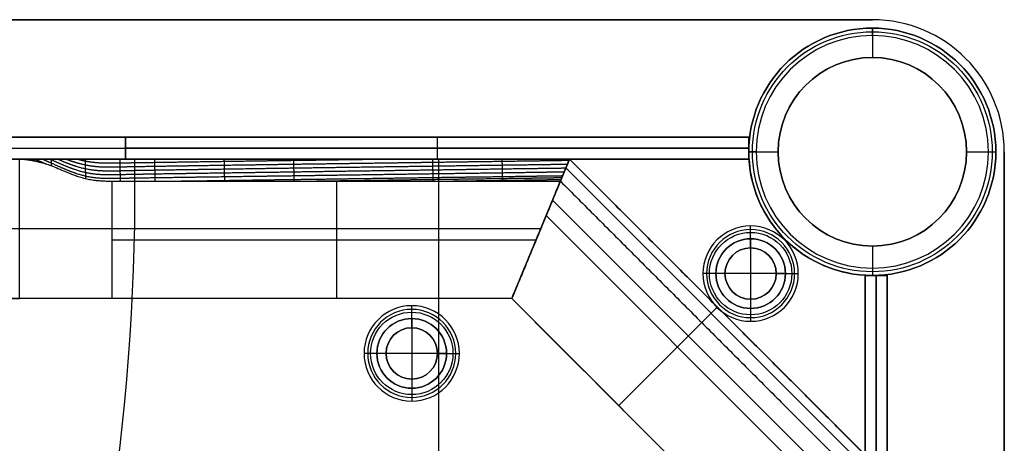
# Model space of a CAD drawing. Header units: millimetres. Extents: x -9 to 941, y -414 to 1186.
# Tile 26 of 26: x 807 to 941, y 1128 to 1186. Entities that reach past the tile are written whole.
import ezdxf

# ---------------------------------------------------------------- set-up
doc = ezdxf.new("R2010")
doc.units = ezdxf.units.MM
doc.header["$MEASUREMENT"] = 0

msp = doc.modelspace()

# ---------------------------------------------------------------- linework, layer by layer
for p, q in [((8.76, 1185.55, 9), (922.91, 1185.55, 9)), ((922.91, 1185.55, 18.5), (922.91, 1185.55, -0.5)), ((922.91, 1183.4, -0.5), (922.91, 1184.4, -1.5)), ((922.91, 1184.4, -1.5), (922.91, 1184.4, -721.5)), ((922.91, 1184.4, -721.5), (922.91, 1180.4, -721.5)), ((922.91, 1183.4, -0.5), (922.91, 1180.4, -0.5)), ((922.91, 1180.4, -0.5), (922.91, 1180.4, -721.5)), ((111.06, 1169.55, -20.5), (821.06, 1169.55, -20.5)), ((821.06, 1169.55, -20.5), (821.06, 1166.55, -20.5)), ((821.06, 1169.55, -20.5), (821.06, 1166.55, -20.5)), ((906.06, 1169.55, -20.5), (821.06, 1169.55, -20.5)), ((863.56, 1169.55, -40.5), (863.56, 1166.55, -40.5)), ((863.56, 1169.55, -0.5), (863.56, 1166.55, -0.5)), ((863.56, 1169.55, -0.5), (863.56, 1169.55, -40.5)), ((906.06, 1169.55, -20.5), (906.06, 1166.55, -20.5)), ((111.06, 1168.05, -0.5), (821.06, 1168.05, -0.5)), ((111.06, 1168.05, -40.5), (821.06, 1168.05, -40.5)), ((821.06, 1168.05, -0.5), (821.06, 1168.05, -40.5)), ((821.06, 1168.05, -40.5), (906.06, 1168.05, -40.5)), ((821.06, 1168.05, -0.5), (821.06, 1168.05, -40.5)), ((906.06, 1168.05, -0.5), (821.06, 1168.05, -0.5)), ((906.06, 1168.05, -40.5), (906.06, 1168.05, -0.5)), ((907.06, 1167.55, -0.5), (906.06, 1167.55, -1.5)), ((906.06, 1167.55, -1.5), (906.06, 1167.55, -721.5)), ((906.06, 1167.55, -721.5), (910.06, 1167.55, -721.5)), ((907.06, 1167.55, -0.5), (910.06, 1167.55, -0.5)), ((910.06, 1167.55, -0.5), (910.06, 1167.55, -721.5)), ((935.76, 1167.55, -0.5), (938.76, 1167.55, -0.5)), ((935.76, 1167.55, -0.5), (935.76, 1167.55, -721.5)), ((935.76, 1167.55, -721.5), (939.76, 1167.55, -721.5)), ((938.76, 1167.55, -0.5), (939.76, 1167.55, -1.5)), ((939.76, 1167.55, -1.5), (939.76, 1167.55, -721.5)), ((940.91, 1167.55, -0.5), (940.91, 1167.55, 18.5)), ((940.91, 1167.55, 9), (940.91, 385.55, 9)), ((881.6, 1166.55, -36.5), (50.21, 1166.55, -36.5)), ((111.06, 1166.55, -20.5), (821.06, 1166.55, -20.5)), ((806.6, 1147.55, -0.5), (806.6, 1166.55, -0.5)), ((906.06, 1166.55, -20.5), (821.06, 1166.55, -20.5)), ((822.3, 1166.55, -0.5), (822.3, 1166.55, -3.5)), ((822.3, 1166.55, -2), (906.09, 1166.55, -2)), ((863.56, 1166.55, -0.5), (863.56, 1166.55, -40.5)), ((863.73, 1166.55, -0.5), (863.73, 1062.06, -0.5)), ((863.73, 1166.55, -3.5), (863.73, 1144.84, -3.5)), ((864.19, 1166.55, -0.5), (864.19, 1166.55, -3.5)), ((881.6, 1166.55, -38.75), (873.73, 1147.55, -38.75)), ((873.73, 1147.55, -38.75), (881.6, 1166.55, -38.75)), ((921.91, 1126.24, -40.25), (881.6, 1166.55, -40.25)), ((906.09, 1166.55, -3.5), (906.09, 1166.55, -0.5)), ((920.72, 1125.75, -6.81), (881.11, 1165.36, -6.81)), ((849.8, 1163.55, -5), (849.8, 1147.55, -5)), ((916.34, 1123.94, -72.5), (879.3, 1160.98, -72.5)), ((878.42, 1158.86, -5), (914.22, 1123.06, -5)), ((877.67, 1157.05, -72.5), (757.88, 1157.05, -72.5)), ((877.67, 1157.05, -72.5), (877.67, 1157.05, -5)), ((877.67, 1157.05, -72.5), (877.67, 1157.05, -5)), ((906.31, 1155.7, 1.25), (906.31, 1157.45, -0.5)), ((906.31, 1154.45, -1), (906.31, 1156.95, -3.5)), ((819.24, 1155.55, -5), (877.05, 1155.55, -5)), ((906.31, 1155.7, 1.25), (906.31, 1155.7, 12.5)), ((906.31, 1155.7, 12.5), (906.31, 1146.2, 12.5)), ((906.31, 1154.45, -0.5), (906.31, 1154.45, -1)), ((922.91, 1154.7, -0.5), (922.91, 1151.7, -0.5)), ((922.91, 1154.7, -0.5), (922.91, 1154.7, -721.5)), ((922.91, 1154.7, -721.5), (922.91, 1150.7, -721.5)), ((922.91, 1151.7, -0.5), (922.91, 1150.7, -1.5)), ((901.56, 1150.95, 1.25), (899.81, 1150.95, -0.5)), ((902.81, 1150.95, -1), (900.31, 1150.95, -3.5)), ((901.56, 1150.95, 1.25), (901.56, 1150.95, 12.5)), ((911.06, 1150.95, 12.5), (901.56, 1150.95, 12.5)), ((902.81, 1150.95, -0.5), (902.81, 1150.95, -1)), ((909.81, 1150.95, -0.5), (909.81, 1150.95, -1)), ((909.81, 1150.95, -1), (912.31, 1150.95, -3.5)), ((911.06, 1150.95, 1.25), (912.81, 1150.95, -0.5)), ((911.06, 1150.95, 1.25), (911.06, 1150.95, 12.5)), ((921.91, 1150.73, -0.5), (921.91, 1150.73, -3.5)), ((921.91, 1150.73, -2), (921.91, 1066.94, -2)), ((921.91, 1150.7, -20.5), (924.91, 1150.7, -20.5)), ((921.91, 1150.7, -20.5), (921.91, 1065.7, -20.5)), ((922.91, 1150.7, -1.5), (922.91, 1150.7, -721.5)), ((923.41, 1065.7, -40.5), (923.41, 1150.7, -40.5)), ((923.41, 1150.7, -0.5), (923.41, 1065.7, -0.5)), ((923.41, 1150.7, -40.5), (923.41, 1150.7, -0.5)), ((924.91, 1150.7, -20.5), (924.91, 1065.7, -20.5)), ((873.73, 1147.55, -36.5), (58.08, 1147.55, -36.5)), ((902.91, 1118.37, -38.75), (873.73, 1147.55, -38.75)), ((906.31, 1147.45, -1), (906.31, 1144.95, -3.5)), ((906.31, 1147.45, -0.5), (906.31, 1147.45, -1)), ((860.08, 1144.83, 1.25), (860.08, 1146.58, -0.5)), ((860.08, 1143.58, -1), (860.08, 1146.08, -3.5)), ((901.76, 1146.4, -72.5), (888.32, 1132.96, -72.5)), ((901.76, 1146.4, -8), (899.64, 1144.28, -5)), ((901.76, 1146.4, -72.5), (901.76, 1146.4, -8)), ((906.31, 1146.2, 1.25), (906.31, 1144.45, -0.5)), ((906.31, 1146.2, 1.25), (906.31, 1146.2, 12.5)), ((860.08, 1144.83, 1.25), (860.08, 1144.83, 12.5)), ((860.08, 1144.83, 12.5), (860.08, 1135.33, 12.5)), ((860.08, 1143.58, -0.5), (860.08, 1143.58, -1)), ((899.64, 1144.28, -5), (888.32, 1132.96, -5)), ((855.33, 1140.08, 1.25), (853.58, 1140.08, -0.5)), ((856.58, 1140.08, -1), (854.08, 1140.08, -3.5)), ((855.33, 1140.08, 1.25), (855.33, 1140.08, 12.5)), ((864.83, 1140.08, 12.5), (855.33, 1140.08, 12.5)), ((856.58, 1140.08, -0.5), (856.58, 1140.08, -1)), ((863.58, 1140.08, -0.5), (863.58, 1140.08, -1)), ((863.58, 1140.08, -1), (866.08, 1140.08, -3.5)), ((864.83, 1140.08, 1.25), (866.58, 1140.08, -0.5)), ((864.83, 1140.08, 1.25), (864.83, 1140.08, 12.5)), ((860.08, 1136.58, -1), (860.08, 1134.08, -3.5)), ((860.08, 1136.58, -0.5), (860.08, 1136.58, -1)), ((860.08, 1135.33, 1.25), (860.08, 1133.58, -0.5)), ((860.08, 1135.33, 1.25), (860.08, 1135.33, 12.5)), ((863.73, 1135.32, -3.5), (863.73, 1062.06, -3.5)), ((888.32, 1132.96, -72.5), (888.32, 1132.96, -5))]:
    msp.add_line(p, q)
for centre, radius in [((922.91, 1167.55, -361.5), 16.85), ((922.91, 1167.55, -1), 16.35), ((922.91, 1167.55, -361), 12.85), ((906.31, 1150.95, 0.37), 5.62), ((906.31, 1150.95, -2.25), 4.75), ((906.31, 1150.95, 6.87), 4.75), ((906.31, 1150.95, -0.75), 3.5), ((860.08, 1140.08, 0.37), 5.62), ((860.08, 1140.08, -2.25), 4.75), ((860.08, 1140.08, 6.87), 4.75), ((860.08, 1140.08, -0.75), 3.5)]:
    msp.add_circle(centre, radius)
for centre, radius, start, end in [((922.91, 1167.55, -0.5), 18, 0, 90), ((922.91, 1167.55, 18.5), 18, 0, 90), ((922.91, 1167.55, 9), 18, 0, 90), ((922.91, 1167.55, -1.5), 16.85, 0, 180), ((922.91, 1167.55, -721.5), 16.85, 0, 180), ((922.91, 1167.55, -0.5), 15.85, 0, 180), ((922.91, 1167.55, -721.5), 12.85, 0, 180), ((922.91, 1167.55, -0.5), 12.85, 0, 180), ((922.91, 1167.55, -1.5), 16.85, 180, 360), ((922.91, 1167.55, -721.5), 16.85, 180, 0), ((922.91, 1167.55, -0.5), 15.85, 180, 0), ((922.91, 1167.55, -721.5), 12.85, 180, 0), ((922.91, 1167.55, -0.5), 12.85, 180, 0), ((522.33, 1162.42, -3.5), 300, 342.4148, 0.7896), ((522.33, 1162.42, -0.5), 300, 342.4148, 0.7896), ((522.33, 1162.42, -2), 300, 342.4148, 0.7896), ((922.91, 1167.55, -0.5), 16.85, 183.4023, 266.5977), ((922.91, 1167.55, -3.5), 16.85, 183.4023, 266.5977), ((922.91, 1167.55, -2), 16.85, 183.4023, 266.5977), ((906.31, 1150.95, -0.5), 6.5, 0, 180), ((906.31, 1150.95, -3.5), 6, 0, 180), ((906.31, 1150.95, 1.25), 4.75, 0, 180), ((906.31, 1150.95, 12.5), 4.75, 0, 180), ((906.31, 1150.95, -1), 3.5, 0, 180), ((906.31, 1150.95, -0.5), 3.5, 0, 180), ((906.31, 1150.95, -0.5), 6.5, 180, 0), ((906.31, 1150.95, -3.5), 6, 180, 0), ((906.31, 1150.95, 1.25), 4.75, 180, 0), ((906.31, 1150.95, 12.5), 4.75, 180, 0), ((906.31, 1150.95, -1), 3.5, 180, 0), ((906.31, 1150.95, -0.5), 3.5, 180, 0), ((860.08, 1140.08, -0.5), 6.5, 0, 180), ((860.08, 1140.08, -3.5), 6, 0, 180), ((860.08, 1140.08, 1.25), 4.75, 0, 180), ((860.08, 1140.08, 12.5), 4.75, 0, 180), ((860.08, 1140.08, -1), 3.5, 0, 180), ((860.08, 1140.08, -0.5), 3.5, 0, 180), ((860.08, 1140.08, -0.5), 6.5, 180, 0), ((860.08, 1140.08, -3.5), 6, 180, 0), ((860.08, 1140.08, 1.25), 4.75, 180, 0), ((860.08, 1140.08, 12.5), 4.75, 180, 0), ((860.08, 1140.08, -1), 3.5, 180, 0), ((860.08, 1140.08, -0.5), 3.5, 180, 0)]:
    msp.add_arc(centre, radius, start, end)
at = {"extrusion": (0, 1, 0)}
msp.add_arc((-819.24, 15, 1157.05), 20, 270, 309.195, dxfattribs=at)
at = {"extrusion": (-3.51146e-13, 1, -1.0368e-12)}
msp.add_arc((-819.24, 15, 1147.55), 20, 270, 309.195, dxfattribs=at)
for points, degree in [([(8.76, 1185.55, -0.5), (465.83, 1185.55, -0.5), (922.91, 1185.55, -0.5)], 2), ([(922.91, 1185.55, 18.5), (465.83, 1185.55, 18.5), (8.76, 1185.55, 18.5)], 2), ([(821.06, 1169.55, -0.5), (466.06, 1169.55, -0.5), (111.06, 1169.55, -0.5)], 2), ([(111.06, 1169.55, -40.5), (466.06, 1169.55, -40.5), (821.06, 1169.55, -40.5)], 2), ([(821.06, 1166.55, -0.5), (821.06, 1168.05, -0.5), (821.06, 1169.55, -0.5)], 2), ([(821.06, 1169.55, -40.5), (821.06, 1168.05, -40.5), (821.06, 1166.55, -40.5)], 2), ([(821.06, 1169.55, -40.5), (821.06, 1169.55, -20.5), (821.06, 1169.55, -0.5)], 2), ([(821.06, 1169.55, -40.5), (863.56, 1169.55, -40.5), (906.06, 1169.55, -40.5)], 2), ([(821.06, 1166.55, -40.5), (821.06, 1168.05, -40.5), (821.06, 1169.55, -40.5)], 2), ([(821.06, 1169.55, -0.5), (821.06, 1169.55, -20.5), (821.06, 1169.55, -40.5)], 2), ([(821.06, 1166.55, -0.5), (821.06, 1168.05, -0.5), (821.06, 1169.55, -0.5)], 2), ([(906.06, 1169.55, -0.5), (863.56, 1169.55, -0.5), (821.06, 1169.55, -0.5)], 2), ([(906.06, 1169.55, -40.5), (906.06, 1168.05, -40.5), (906.06, 1166.55, -40.5)], 2), ([(906.06, 1166.55, -0.5), (906.06, 1168.05, -0.5), (906.06, 1169.55, -0.5)], 2), ([(906.06, 1169.55, -40.5), (906.06, 1169.55, -20.5), (906.06, 1169.55, -0.5)], 2), ([(940.91, 385.55, 18.5), (940.91, 776.55, 18.5), (940.91, 1167.55, 18.5)], 2), ([(940.91, 385.55, -0.5), (940.91, 776.55, -0.5), (940.91, 1167.55, -0.5)], 2), ([(881.6, 1166.55, -72.5), (465.91, 1166.55, -72.5), (50.21, 1166.55, -72.5)], 2), ([(111.06, 1166.55, -0.5), (466.06, 1166.55, -0.5), (821.06, 1166.55, -0.5)], 2), ([(821.06, 1166.55, -40.5), (466.06, 1166.55, -40.5), (111.06, 1166.55, -40.5)], 2), ([(125.21, 1166.55, -0.5), (465.91, 1166.55, -0.5), (806.6, 1166.55, -0.5)], 2), ([(807.13, 1166.55, -0.94), (807.14, 1166.54, -0.95), (807.16, 1166.54, -0.95), (807.17, 1166.54, -0.96), (807.18, 1166.53, -0.96), (807.19, 1166.53, -0.96)], 5), ([(807.66, 1166.55, -1.41), (807.72, 1166.53, -1.43), (807.77, 1166.5, -1.44), (807.82, 1166.48, -1.46), (807.88, 1166.46, -1.48), (807.93, 1166.44, -1.49)], 5), ([(808.71, 1166.55, -2.34), (809.02, 1166.42, -2.44), (809.33, 1166.28, -2.54), (809.63, 1166.15, -2.65), (809.94, 1166.02, -2.75), (810.24, 1165.89, -2.86)], 5), ([(810.02, 1166.55, -3.53), (810.3, 1166.55, -3.78), (810.57, 1166.55, -4.03), (810.84, 1166.55, -4.28)], 3), ([(810.84, 1166.55, -4.28), (811.22, 1166.55, -4.63), (811.58, 1166.55, -4.95), (811.93, 1166.55, -5.25)], 3), ([(814.82, 1166.55, -7.15), (815.05, 1166.55, -7.25), (815.28, 1166.55, -7.34), (815.52, 1166.55, -7.43)], 3), ([(819.24, 1166.55, -8), (819.26, 1166.55, -8), (819.28, 1166.55, -8), (819.3, 1166.55, -8)], 3), ([(821.06, 1166.55, -0.5), (821.06, 1166.55, -20.5), (821.06, 1166.55, -40.5)], 2), ([(906.06, 1166.55, -40.5), (863.56, 1166.55, -40.5), (821.06, 1166.55, -40.5)], 2), ([(821.06, 1166.55, -40.5), (821.06, 1166.55, -20.5), (821.06, 1166.55, -0.5)], 2), ([(821.06, 1166.55, -0.5), (863.56, 1166.55, -0.5), (906.06, 1166.55, -0.5)], 2), ([(906.09, 1166.55, -0.5), (864.19, 1166.55, -0.5), (822.3, 1166.55, -0.5)], 2), ([(906.09, 1166.55, -3.5), (864.19, 1166.55, -3.5), (822.3, 1166.55, -3.5)], 2), ([(881.6, 1166.55, -72.5), (877.67, 1157.05, -72.5), (873.73, 1147.55, -72.5)], 2), ([(873.73, 1147.55, -72.5), (877.67, 1157.05, -72.5), (881.6, 1166.55, -72.5)], 2), ([(879.71, 1166.55, -8), (880.34, 1166.55, -8), (880.97, 1166.55, -8), (881.6, 1166.55, -8)], 3), ([(881.6, 1166.55, -8), (880.97, 1166.55, -8), (880.34, 1166.55, -8), (879.71, 1166.55, -8)], 3), ([(881.6, 1166.55, -8), (880.98, 1165.05, -6.5), (880.36, 1163.55, -5)], 2), ([(880.36, 1163.55, -5), (880.95, 1164.96, -6.41), (881.22, 1165.63, -7.07), (881.6, 1166.55, -8)], 3), ([(921.91, 1126.24, -8), (901.76, 1146.4, -8), (881.6, 1166.55, -8)], 2), ([(881.6, 1166.55, -8), (881.6, 1166.55, -40.25), (881.6, 1166.55, -72.5)], 2), ([(881.6, 1166.55, -72.5), (901.76, 1146.4, -72.5), (921.91, 1126.24, -72.5)], 2), ([(881.6, 1166.55, -8), (881.6, 1166.55, -40.25), (881.6, 1166.55, -72.5)], 2), ([(881.6, 1166.55, -8), (881.6, 1166.55, -8), (881.6, 1166.55, -8), (881.6, 1166.55, -8)], 3), ([(906.06, 1166.55, -40.5), (906.06, 1166.55, -20.5), (906.06, 1166.55, -0.5)], 2), ([(815.76, 1163.86, -4.7), (816, 1163.81, -4.74), (816.24, 1163.77, -4.78), (816.48, 1163.73, -4.81)], 3), ([(819.24, 1163.55, -5), (819.26, 1163.55, -5), (819.28, 1163.55, -5), (819.29, 1163.55, -5)], 3), ([(819.24, 1147.55, -5), (819.24, 1155.55, -5), (819.24, 1163.55, -5)], 2), ([(819.29, 1163.55, -5), (819.7, 1163.54, -5), (820.16, 1163.55, -5), (820.78, 1163.55, -5)], 3), ([(871.7, 1163.55, -5), (874.59, 1163.55, -5), (877.47, 1163.55, -5), (880.36, 1163.55, -5)], 3), ([(873.73, 1147.55, -5), (877.05, 1155.55, -5), (880.36, 1163.55, -5)], 2), ([(880.36, 1163.55, -5), (877.05, 1155.55, -5), (873.73, 1147.55, -5)], 2), ([(880.36, 1163.55, -5), (899.64, 1144.28, -5), (918.91, 1125, -5)], 2), ([(880.36, 1163.55, -5), (880.36, 1163.55, -5), (880.36, 1163.55, -5), (880.36, 1163.55, -5)], 3), ([(921.91, 1150.73, -0.5), (921.91, 1108.83, -0.5), (921.91, 1066.94, -0.5)], 2), ([(921.91, 1066.94, -3.5), (921.91, 1108.83, -3.5), (921.91, 1150.73, -3.5)], 2), ([(921.91, 1065.7, -40.5), (921.91, 1108.2, -40.5), (921.91, 1150.7, -40.5)], 2), ([(921.91, 1150.7, -40.5), (923.41, 1150.7, -40.5), (924.91, 1150.7, -40.5)], 2), ([(921.91, 1150.7, -0.5), (921.91, 1108.2, -0.5), (921.91, 1065.7, -0.5)], 2), ([(924.91, 1150.7, -0.5), (923.41, 1150.7, -0.5), (921.91, 1150.7, -0.5)], 2), ([(921.91, 1150.7, -40.5), (921.91, 1150.7, -20.5), (921.91, 1150.7, -0.5)], 2), ([(924.91, 1150.7, -40.5), (924.91, 1108.2, -40.5), (924.91, 1065.7, -40.5)], 2), ([(924.91, 1065.7, -0.5), (924.91, 1108.2, -0.5), (924.91, 1150.7, -0.5)], 2), ([(924.91, 1150.7, -0.5), (924.91, 1150.7, -20.5), (924.91, 1150.7, -40.5)], 2), ([(873.73, 1147.55, -72.5), (465.91, 1147.55, -72.5), (58.08, 1147.55, -72.5)], 2), ([(125.21, 1147.55, -0.5), (465.91, 1147.55, -0.5), (806.6, 1147.55, -0.5)], 2), ([(873.73, 1147.55, -5), (846.49, 1147.55, -5), (819.24, 1147.55, -5)], 2), ([(902.91, 1118.37, -5), (888.32, 1132.96, -5), (873.73, 1147.55, -5)], 2), ([(873.73, 1147.55, -72.5), (873.73, 1147.55, -38.75), (873.73, 1147.55, -5)], 2), ([(902.91, 1118.37, -72.5), (888.32, 1132.96, -72.5), (873.73, 1147.55, -72.5)], 2), ([(873.73, 1147.55, -5), (873.73, 1147.55, -38.75), (873.73, 1147.55, -72.5)], 2)]:
    msp.add_open_spline(points, degree=degree)
for points, degree, knots in [([(806.6, 1166.55, -0.5), (806.9, 1166.55, -0.74), (807.19, 1166.55, -0.99), (808.02, 1166.55, -1.72), (808.57, 1166.55, -2.21), (809.22, 1166.55, -2.79), (809.34, 1166.55, -2.9), (809.46, 1166.55, -3.01)], 3, [0, 0, 0, 0, 0.1144494, 0.1144494, 0.3343764, 0.3343764, 0.3836416, 0.3836416, 0.3836416, 0.3836416]), ([(806.6, 1166.55, -0.5), (806.77, 1166.55, -0.64), (806.9, 1166.54, -0.74), (807.14, 1166.53, -0.92), (807.23, 1166.52, -0.99), (807.5, 1166.5, -1.19), (807.65, 1166.48, -1.3), (808.05, 1166.42, -1.58), (808.27, 1166.38, -1.73), (808.68, 1166.3, -1.99), (808.86, 1166.27, -2.1), (809.2, 1166.19, -2.3), (809.36, 1166.15, -2.39), (809.51, 1166.11, -2.47)], 3, [0, 0, 0, 0, 0.0226263, 0.0226263, 0.0452525, 0.0452525, 0.0902738, 0.0902738, 0.1803806, 0.1803806, 0.2704647, 0.2704647, 0.3605437, 0.3605437, 0.3605437, 0.3605437]), ([(809.46, 1166.55, -3.01), (809.03, 1166.55, -2.63), (808.61, 1166.55, -2.24), (807.98, 1166.55, -1.69), (807.77, 1166.55, -1.5), (807.35, 1166.55, -1.13), (807.14, 1166.55, -0.94), (806.89, 1166.55, -0.73), (806.85, 1166.55, -0.7), (806.81, 1166.55, -0.67), (806.81, 1166.55, -0.67), (806.8, 1166.55, -0.66), (806.8, 1166.55, -0.66), (806.8, 1166.55, -0.66), (806.81, 1166.55, -0.66), (806.81, 1166.55, -0.67), (806.82, 1166.55, -0.67), (806.84, 1166.55, -0.69), (806.85, 1166.55, -0.7), (806.9, 1166.54, -0.74), (806.93, 1166.54, -0.76), (807.09, 1166.53, -0.89), (807.23, 1166.52, -0.99), (807.59, 1166.49, -1.26), (807.82, 1166.46, -1.42), (808.52, 1166.34, -1.89), (809.01, 1166.24, -2.19), (809.51, 1166.11, -2.47)], 3, [0, 0, 0, 0, 0.1459751, 0.1459751, 0.2189619, 0.2189619, 0.291948, 0.291948, 0.3034344, 0.3034344, 0.3048702, 0.3048702, 0.3052292, 0.3052292, 0.3055881, 0.3055881, 0.306306, 0.306306, 0.3091777, 0.3091777, 0.3149209, 0.3149209, 0.3378938, 0.3378938, 0.3778595, 0.3778595, 0.4578626, 0.4578626, 0.4578626, 0.4578626]), ([(808.19, 1166.55, -1.88), (808.28, 1166.51, -1.91), (808.37, 1166.48, -1.93), (808.45, 1166.44, -1.96), (808.58, 1166.38, -2.01), (808.72, 1166.33, -2.05), (808.77, 1166.31, -2.07), (808.81, 1166.29, -2.08), (808.86, 1166.26, -2.1)], 5, [-3.51466009, -3.51466009, -3.51466009, -3.51466009, -3.51466009, -3.51466009, -3.47203712, -3.47203712, -3.47203712, -3.44760082, -3.44760082, -3.44760082, -3.44760082, -3.44760082, -3.44760082]), ([(808.62, 1166.31, -1.95), (808.62, 1166.33, -1.96), (808.62, 1166.34, -1.98), (808.62, 1166.35, -1.99), (808.62, 1166.39, -2.05), (808.62, 1166.44, -2.11), (808.61, 1166.48, -2.15), (808.61, 1166.51, -2.2), (808.61, 1166.55, -2.25)], 5, [-0.19664085, -0.19664085, -0.19664085, -0.19664085, -0.19664085, -0.19664085, -0.18820622, -0.18820622, -0.18820622, -0.15929249, -0.15929249, -0.15929249, -0.15929249, -0.15929249, -0.15929249]), ([(809.46, 1166.55, -3.01), (809.53, 1166.55, -3.08), (809.6, 1166.55, -3.14), (809.8, 1166.55, -3.32), (809.91, 1166.55, -3.42), (810.02, 1166.55, -3.53)], 3, [0.38576439, 0.38576439, 0.38576439, 0.38576439, 0.41567796, 0.41567796, 0.46189067, 0.46189067, 0.46189067, 0.46189067]), ([(809.51, 1166.11, -2.47), (809.8, 1166.03, -2.64), (810.07, 1165.94, -2.78), (810.56, 1165.78, -3.02), (810.79, 1165.7, -3.13), (811, 1165.62, -3.23)], 3, [-1.0569506, -1.0569506, -1.0569506, -1.0569506, -0.9702664, -0.9702664, -0.8835835, -0.8835835, -0.8835835, -0.8835835]), ([(809.73, 1166.55, -3.26), (809.98, 1166.44, -3.35), (810.22, 1166.34, -3.43), (810.46, 1166.23, -3.52), (811.63, 1165.71, -3.94), (812.81, 1165.18, -4.37), (813.74, 1164.77, -4.68), (815.62, 1164.16, -5.17), (817.51, 1163.93, -5.4), (818.45, 1163.92, -5.43), (820.35, 1163.95, -5.44), (822.25, 1164, -5.46), (823.19, 1164.01, -5.48), (826.04, 1164.05, -5.51), (828.88, 1164.09, -5.55), (830.77, 1164.12, -5.58), (834.56, 1164.17, -5.63), (838.35, 1164.23, -5.68), (840.25, 1164.25, -5.71), (845.93, 1164.33, -5.79), (851.62, 1164.41, -5.87), (855.41, 1164.47, -5.92), (861.1, 1164.55, -6), (866.78, 1164.63, -6.08), (868.68, 1164.65, -6.11), (872.26, 1164.7, -6.16), (875.84, 1164.76, -6.21), (877.52, 1164.78, -6.23), (879.21, 1164.81, -6.25), (880.89, 1164.83, -6.28)], 5, [-3.358115, -3.358115, -3.358115, -3.358115, -3.358115, -3.358115, -3.235183, -3.235183, -3.235183, -2.761475, -2.761475, -2.761475, -2.287767, -2.287767, -2.287767, -1.814059, -1.814059, -1.814059, -0.866643, -0.866643, -0.866643, 0.080773, 0.080773, 0.080773, 1.975604, 1.975604, 1.975604, 2.92302, 2.92302, 2.92302, 3.7653, 3.7653, 3.7653, 3.7653, 3.7653, 3.7653]), ([(810.75, 1166.55, -4.2), (810.79, 1166.53, -4.21), (810.82, 1166.52, -4.22), (810.86, 1166.5, -4.24), (811.83, 1166.08, -4.58), (812.79, 1165.64, -4.93), (813.73, 1165.24, -5.24), (815.6, 1164.65, -5.72), (817.5, 1164.43, -5.94), (818.44, 1164.42, -5.96), (820.34, 1164.46, -5.98), (822.23, 1164.51, -5.99), (823.18, 1164.52, -6), (826.02, 1164.57, -6.03), (828.87, 1164.61, -6.07), (830.76, 1164.64, -6.1), (834.55, 1164.69, -6.15), (838.34, 1164.75, -6.2), (840.24, 1164.77, -6.23), (845.92, 1164.86, -6.31), (851.61, 1164.94, -6.39), (855.4, 1164.99, -6.44), (861.08, 1165.07, -6.52), (866.77, 1165.15, -6.6), (868.67, 1165.18, -6.63), (872.29, 1165.23, -6.68), (875.92, 1165.28, -6.73), (877.65, 1165.3, -6.76), (879.38, 1165.33, -6.77), (881.11, 1165.35, -6.8)], 5, [-3.253578, -3.253578, -3.253578, -3.253578, -3.253578, -3.253578, -3.235183, -3.235183, -3.235183, -2.761475, -2.761475, -2.761475, -2.287767, -2.287767, -2.287767, -1.814059, -1.814059, -1.814059, -0.866643, -0.866643, -0.866643, 0.080773, 0.080773, 0.080773, 1.975604, 1.975604, 1.975604, 2.92302, 2.92302, 2.92302, 3.788154, 3.788154, 3.788154, 3.788154, 3.788154, 3.788154]), ([(810.95, 1165.64, -3.2), (810.95, 1165.71, -3.3), (810.95, 1165.79, -3.4), (810.95, 1165.87, -3.5), (810.94, 1166.03, -3.71), (810.94, 1166.2, -3.92), (810.94, 1166.29, -4.03), (810.93, 1166.4, -4.17), (810.93, 1166.5, -4.3), (810.93, 1166.52, -4.32), (810.93, 1166.53, -4.34), (810.93, 1166.55, -4.36)], 5, [-0.1409194, -0.1409194, -0.1409194, -0.1409194, -0.1409194, -0.1409194, -0.0790031, -0.0790031, -0.0790031, -0.0062011, -0.0062011, -0.0062011, 0.0064665, 0.0064665, 0.0064665, 0.0064665, 0.0064665, 0.0064665]), ([(811.79, 1166.55, -5.13), (812.55, 1166.23, -5.39), (813.31, 1165.91, -5.64), (814.07, 1165.62, -5.87), (815.77, 1165.14, -6.27), (817.49, 1164.95, -6.46), (818.43, 1164.94, -6.49), (820.32, 1164.98, -6.5), (822.22, 1165.03, -6.51), (823.17, 1165.04, -6.52), (826.01, 1165.09, -6.55), (828.86, 1165.13, -6.59), (830.75, 1165.16, -6.62), (834.54, 1165.21, -6.67), (838.33, 1165.27, -6.72), (840.23, 1165.3, -6.75), (845.91, 1165.38, -6.83), (851.6, 1165.46, -6.91), (855.39, 1165.51, -6.96), (861.07, 1165.59, -7.04), (866.76, 1165.67, -7.12), (868.65, 1165.7, -7.15), (872.33, 1165.75, -7.2), (876, 1165.8, -7.25), (877.77, 1165.82, -7.28), (879.55, 1165.85, -7.3), (881.33, 1165.88, -7.32)], 5, [-3.145558, -3.145558, -3.145558, -3.145558, -3.145558, -3.145558, -2.761475, -2.761475, -2.761475, -2.287767, -2.287767, -2.287767, -1.814059, -1.814059, -1.814059, -0.866643, -0.866643, -0.866643, 0.080773, 0.080773, 0.080773, 1.975604, 1.975604, 1.975604, 2.92302, 2.92302, 2.92302, 3.810963, 3.810963, 3.810963, 3.810963, 3.810963, 3.810963]), ([(811.93, 1166.55, -5.25), (812.03, 1166.55, -5.34), (812.14, 1166.55, -5.42), (812.24, 1166.55, -5.51), (812.93, 1166.55, -6.07), (813.66, 1166.55, -6.58), (814.59, 1166.55, -7.04), (814.71, 1166.55, -7.1), (814.82, 1166.55, -7.15)], 3, [0.7329232, 0.7329232, 0.7329232, 0.7329232, 0.7761381, 0.7761381, 0.7761381, 1.0568246, 1.0568246, 1.0959525, 1.0959525, 1.0959525, 1.0959525]), ([(812.97, 1166.55, -6.07), (813.49, 1166.35, -6.22), (814.02, 1166.17, -6.37), (814.54, 1166.01, -6.5), (816, 1165.64, -6.81), (817.48, 1165.47, -6.97), (818.42, 1165.47, -7), (820.31, 1165.5, -7.02), (822.21, 1165.55, -7.02), (823.16, 1165.56, -7.04), (826, 1165.61, -7.07), (828.84, 1165.65, -7.11), (830.74, 1165.68, -7.14), (834.53, 1165.74, -7.19), (838.32, 1165.79, -7.24), (840.21, 1165.82, -7.27), (845.9, 1165.9, -7.35), (851.59, 1165.98, -7.43), (855.38, 1166.03, -7.48), (861.06, 1166.11, -7.56), (866.75, 1166.19, -7.64), (868.64, 1166.22, -7.67), (872.36, 1166.27, -7.72), (876.08, 1166.32, -7.77), (877.9, 1166.34, -7.81), (879.72, 1166.38, -7.82), (881.54, 1166.4, -7.85)], 5, [-3.025247, -3.025247, -3.025247, -3.025247, -3.025247, -3.025247, -2.761475, -2.761475, -2.761475, -2.287767, -2.287767, -2.287767, -1.814059, -1.814059, -1.814059, -0.866643, -0.866643, -0.866643, 0.080773, 0.080773, 0.080773, 1.975604, 1.975604, 1.975604, 2.92302, 2.92302, 2.92302, 3.83371, 3.83371, 3.83371, 3.83371, 3.83371, 3.83371]), ([(814.52, 1166.55, -7.01), (814.73, 1166.49, -7.06), (814.94, 1166.44, -7.1), (815.15, 1166.39, -7.14), (816.3, 1166.14, -7.35), (817.47, 1166.01, -7.48), (818.41, 1166.01, -7.51), (820.3, 1166.04, -7.53), (822.2, 1166.08, -7.54), (823.15, 1166.09, -7.55), (825.99, 1166.13, -7.59), (828.83, 1166.17, -7.63), (830.73, 1166.2, -7.66), (834.52, 1166.26, -7.71), (838.31, 1166.31, -7.76), (840.2, 1166.34, -7.79), (844.36, 1166.4, -7.85), (848.52, 1166.45, -7.91), (850.78, 1166.49, -7.94), (853.04, 1166.52, -7.97), (855.3, 1166.55, -8)], 5, [-2.867349, -2.867349, -2.867349, -2.867349, -2.867349, -2.867349, -2.761475, -2.761475, -2.761475, -2.287767, -2.287767, -2.287767, -1.814059, -1.814059, -1.814059, -0.866643, -0.866643, -0.866643, 0.080773, 0.080773, 0.080773, 1.211476, 1.211476, 1.211476, 1.211476, 1.211476, 1.211476]), ([(815.52, 1166.55, -7.43), (816.03, 1166.55, -7.61), (816.56, 1166.55, -7.74), (817.81, 1166.55, -7.95), (818.53, 1166.55, -8), (819.24, 1166.55, -8)], 3, [1.1724182, 1.1724182, 1.1724182, 1.1724182, 1.3375054, 1.3375054, 1.5522762, 1.5522762, 1.5522762, 1.5522762]), ([(819.24, 1166.55, -8), (818.62, 1166.55, -7.99), (817.99, 1166.55, -7.96), (816.74, 1166.55, -7.78), (816.13, 1166.55, -7.64), (815.52, 1166.55, -7.43)], 3, [0, 0, 0, 0, 0.190013, 0.190013, 0.3805736, 0.3805736, 0.3805736, 0.3805736]), ([(815.63, 1163.89, -4.67), (815.63, 1163.96, -4.76), (815.63, 1164.04, -4.85), (815.62, 1164.11, -4.94), (815.62, 1164.27, -5.13), (815.62, 1164.45, -5.33), (815.61, 1164.54, -5.44), (815.61, 1164.74, -5.65), (815.6, 1164.94, -5.87), (815.6, 1165.04, -5.98), (815.6, 1165.25, -6.19), (815.59, 1165.45, -6.4), (815.59, 1165.56, -6.5), (815.59, 1165.77, -6.71), (815.58, 1165.98, -6.91), (815.58, 1166.09, -7.01), (815.58, 1166.24, -7.16), (815.57, 1166.4, -7.31), (815.57, 1166.45, -7.35), (815.57, 1166.5, -7.4), (815.57, 1166.55, -7.44)], 5, [-0.1353999, -0.1353999, -0.1353999, -0.1353999, -0.1353999, -0.1353999, -0.0790031, -0.0790031, -0.0790031, -0.0062011, -0.0062011, -0.0062011, 0.066601, 0.066601, 0.066601, 0.1394031, 0.1394031, 0.1394031, 0.2122051, 0.2122051, 0.2122051, 0.245033, 0.245033, 0.245033, 0.245033, 0.245033, 0.245033]), ([(819.3, 1166.55, -8), (819.45, 1166.55, -8), (819.59, 1166.55, -8), (820.07, 1166.55, -8.01), (820.39, 1166.55, -8), (820.79, 1166.55, -8)], 3, [1.8195166, 1.8195166, 1.8195166, 1.8195166, 1.8772932, 1.8772932, 2.0080175, 2.0080175, 2.0080175, 2.0080175]), ([(820.36, 1163.55, -5), (820.36, 1163.63, -5.09), (820.35, 1163.71, -5.18), (820.35, 1163.79, -5.27), (820.35, 1163.97, -5.46), (820.34, 1164.16, -5.66), (820.34, 1164.26, -5.76), (820.34, 1164.46, -5.98), (820.33, 1164.67, -6.19), (820.33, 1164.77, -6.29), (820.32, 1164.98, -6.5), (820.32, 1165.19, -6.71), (820.32, 1165.29, -6.81), (820.31, 1165.51, -7.01), (820.31, 1165.72, -7.22), (820.31, 1165.83, -7.32), (820.3, 1166.03, -7.52), (820.3, 1166.24, -7.72), (820.3, 1166.35, -7.81), (820.29, 1166.45, -7.91), (820.29, 1166.55, -8)], 5, [-0.1389146, -0.1389146, -0.1389146, -0.1389146, -0.1389146, -0.1389146, -0.0790031, -0.0790031, -0.0790031, -0.0062011, -0.0062011, -0.0062011, 0.066601, 0.066601, 0.066601, 0.1394031, 0.1394031, 0.1394031, 0.2122051, 0.2122051, 0.2122051, 0.2811399, 0.2811399, 0.2811399, 0.2811399, 0.2811399, 0.2811399]), ([(820.79, 1166.55, -8), (821.26, 1166.55, -8), (821.74, 1166.55, -8), (822.95, 1166.55, -8), (823.7, 1166.55, -8), (824.81, 1166.55, -8), (825.18, 1166.55, -8), (825.56, 1166.55, -8)], 3, [1.7072159, 1.7072159, 1.7072159, 1.7072159, 1.8484542, 1.8484542, 2.0719496, 2.0719496, 2.1835144, 2.1835144, 2.1835144, 2.1835144]), ([(825.56, 1166.55, -8), (824.76, 1166.55, -8), (823.97, 1166.55, -8), (822.38, 1166.55, -8), (821.59, 1166.55, -8), (820.79, 1166.55, -8)], 3, [0, 0, 0, 0, 0.2862765, 0.2862765, 0.5725533, 0.5725533, 0.5725533, 0.5725533]), ([(825.1, 1163.55, -5), (825.1, 1163.65, -5.1), (825.09, 1163.74, -5.2), (825.09, 1163.84, -5.3), (825.09, 1164.04, -5.51), (825.08, 1164.24, -5.71), (825.08, 1164.34, -5.82), (825.08, 1164.55, -6.02), (825.07, 1164.76, -6.23), (825.07, 1164.86, -6.34), (825.06, 1165.07, -6.54), (825.06, 1165.28, -6.75), (825.06, 1165.38, -6.85), (825.05, 1165.59, -7.06), (825.05, 1165.8, -7.27), (825.05, 1165.91, -7.37), (825.04, 1166.1, -7.56), (825.04, 1166.29, -7.75), (825.04, 1166.38, -7.83), (825.03, 1166.46, -7.92), (825.03, 1166.55, -8)], 5, [-0.1480972, -0.1480972, -0.1480972, -0.1480972, -0.1480972, -0.1480972, -0.0790031, -0.0790031, -0.0790031, -0.0062011, -0.0062011, -0.0062011, 0.066601, 0.066601, 0.066601, 0.1394031, 0.1394031, 0.1394031, 0.2122051, 0.2122051, 0.2122051, 0.2721473, 0.2721473, 0.2721473, 0.2721473, 0.2721473, 0.2721473]), ([(825.56, 1166.55, -8), (828.51, 1166.55, -8), (831.47, 1166.55, -8), (837.63, 1166.55, -8), (840.84, 1166.55, -8), (844.05, 1166.55, -8)], 3, [2.372356, 2.372356, 2.372356, 2.372356, 2.94896, 2.94896, 3.574702, 3.574702, 3.574702, 3.574702]), ([(834.58, 1163.55, -5), (834.58, 1163.57, -5.02), (834.58, 1163.59, -5.05), (834.58, 1163.61, -5.07), (834.57, 1163.74, -5.19), (834.57, 1163.86, -5.32), (834.57, 1163.97, -5.42), (834.56, 1164.17, -5.63), (834.56, 1164.38, -5.84), (834.56, 1164.49, -5.94), (834.55, 1164.69, -6.15), (834.55, 1164.9, -6.36), (834.54, 1165.01, -6.46), (834.54, 1165.21, -6.67), (834.54, 1165.42, -6.88), (834.53, 1165.53, -6.98), (834.53, 1165.74, -7.19), (834.52, 1165.94, -7.4), (834.52, 1166.05, -7.5), (834.52, 1166.21, -7.67), (834.51, 1166.37, -7.83), (834.51, 1166.43, -7.89), (834.51, 1166.49, -7.94), (834.51, 1166.55, -8)], 5, [-0.1666693, -0.1666693, -0.1666693, -0.1666693, -0.1666693, -0.1666693, -0.1518052, -0.1518052, -0.1518052, -0.0790031, -0.0790031, -0.0790031, -0.0062011, -0.0062011, -0.0062011, 0.066601, 0.066601, 0.066601, 0.1394031, 0.1394031, 0.1394031, 0.2122051, 0.2122051, 0.2122051, 0.2530438, 0.2530438, 0.2530438, 0.2530438, 0.2530438, 0.2530438]), ([(844.06, 1163.55, -5), (844.06, 1163.6, -5.05), (844.05, 1163.65, -5.1), (844.05, 1163.69, -5.15), (844.05, 1163.84, -5.3), (844.05, 1164, -5.45), (844.04, 1164.1, -5.55), (844.04, 1164.31, -5.76), (844.03, 1164.52, -5.97), (844.03, 1164.62, -6.08), (844.03, 1164.83, -6.28), (844.02, 1165.04, -6.49), (844.02, 1165.14, -6.6), (844.02, 1165.35, -6.8), (844.01, 1165.56, -7.01), (844.01, 1165.66, -7.12), (844, 1165.87, -7.32), (844, 1166.08, -7.53), (844, 1166.18, -7.64), (844, 1166.32, -7.77), (843.99, 1166.45, -7.91), (843.99, 1166.49, -7.94), (843.99, 1166.52, -7.97), (843.99, 1166.55, -8)], 5, [-0.1852446, -0.1852446, -0.1852446, -0.1852446, -0.1852446, -0.1852446, -0.1518052, -0.1518052, -0.1518052, -0.0790031, -0.0790031, -0.0790031, -0.0062011, -0.0062011, -0.0062011, 0.066601, 0.066601, 0.066601, 0.1394031, 0.1394031, 0.1394031, 0.2122051, 0.2122051, 0.2122051, 0.2343557, 0.2343557, 0.2343557, 0.2343557, 0.2343557, 0.2343557]), ([(844.05, 1166.55, -8), (845.04, 1166.55, -8), (846.04, 1166.55, -8), (850.08, 1166.55, -8), (853.11, 1166.55, -8), (858.51, 1166.55, -8), (860.87, 1166.55, -8), (863.23, 1166.55, -8)], 3, [4.032633, 4.032633, 4.032633, 4.032633, 4.331772, 4.331772, 5.242817, 5.242817, 5.951323, 5.951323, 5.951323, 5.951323]), ([(863.01, 1163.55, -5), (863.01, 1163.6, -5.05), (863.01, 1163.65, -5.1), (863.01, 1163.7, -5.15), (863.01, 1163.8, -5.25), (863.01, 1163.9, -5.35), (863.01, 1163.95, -5.4), (863, 1164.11, -5.56), (863, 1164.26, -5.72), (863, 1164.37, -5.82), (862.99, 1164.57, -6.03), (862.99, 1164.78, -6.24), (862.98, 1164.89, -6.34), (862.98, 1165.1, -6.55), (862.98, 1165.3, -6.76), (862.97, 1165.41, -6.86), (862.97, 1165.62, -7.07), (862.96, 1165.82, -7.28), (862.96, 1165.93, -7.38), (862.96, 1166.12, -7.57), (862.95, 1166.3, -7.75), (862.95, 1166.38, -7.84), (862.95, 1166.47, -7.92), (862.95, 1166.55, -8)], 5, [-0.2223963, -0.2223963, -0.2223963, -0.2223963, -0.2223963, -0.2223963, -0.1882062, -0.1882062, -0.1882062, -0.1518052, -0.1518052, -0.1518052, -0.0790031, -0.0790031, -0.0790031, -0.0062011, -0.0062011, -0.0062011, 0.066601, 0.066601, 0.066601, 0.1394031, 0.1394031, 0.1394031, 0.1972444, 0.1972444, 0.1972444, 0.1972444, 0.1972444, 0.1972444]), ([(863.23, 1166.55, -8), (864.82, 1166.55, -8), (866.41, 1166.55, -8), (869.35, 1166.55, -8), (870.7, 1166.55, -8), (872.05, 1166.55, -8)], 3, [5.9513226, 5.9513226, 5.9513226, 5.9513226, 6.4271748, 6.4271748, 6.8328929, 6.8328929, 6.8328929, 6.8328929]), ([(872.05, 1166.55, -8), (872.42, 1166.55, -8), (872.73, 1166.55, -8), (875.17, 1166.55, -8), (876, 1166.55, -8.01), (878.4, 1166.55, -8.01), (879.11, 1166.55, -8), (879.71, 1166.55, -8)], 3, [4.7661034, 4.7661034, 4.7661034, 4.7661034, 4.8164443, 4.8164443, 5.2310486, 5.2310486, 5.4990466, 5.4990466, 5.4990466, 5.4990466]), ([(872.49, 1163.55, -5), (872.49, 1163.57, -5.03), (872.49, 1163.6, -5.05), (872.49, 1163.62, -5.07), (872.49, 1163.7, -5.15), (872.49, 1163.77, -5.22), (872.49, 1163.82, -5.28), (872.49, 1163.93, -5.38), (872.48, 1164.03, -5.48), (872.48, 1164.08, -5.54), (872.48, 1164.24, -5.69), (872.47, 1164.4, -5.85), (872.47, 1164.5, -5.95), (872.47, 1164.71, -6.16), (872.46, 1164.92, -6.37), (872.46, 1165.02, -6.47), (872.46, 1165.23, -6.68), (872.45, 1165.44, -6.89), (872.45, 1165.54, -6.99), (872.44, 1165.75, -7.2), (872.44, 1165.96, -7.41), (872.44, 1166.06, -7.51), (872.43, 1166.22, -7.67), (872.43, 1166.38, -7.83), (872.43, 1166.44, -7.89), (872.43, 1166.49, -7.95), (872.43, 1166.55, -8)], 5, [-0.2409689, -0.2409689, -0.2409689, -0.2409689, -0.2409689, -0.2409689, -0.2246072, -0.2246072, -0.2246072, -0.1882062, -0.1882062, -0.1882062, -0.1518052, -0.1518052, -0.1518052, -0.0790031, -0.0790031, -0.0790031, -0.0062011, -0.0062011, -0.0062011, 0.066601, 0.066601, 0.066601, 0.1394031, 0.1394031, 0.1394031, 0.1786994, 0.1786994, 0.1786994, 0.1786994, 0.1786994, 0.1786994]), ([(811, 1165.62, -3.23), (811.39, 1165.47, -3.4), (811.74, 1165.32, -3.54), (812.43, 1165.03, -3.81), (812.77, 1164.89, -3.93), (813.47, 1164.59, -4.15), (813.84, 1164.45, -4.26), (814.46, 1164.23, -4.42), (814.68, 1164.15, -4.48), (815.17, 1164.01, -4.58), (815.43, 1163.94, -4.64), (815.76, 1163.86, -4.7)], 3, [0.5472063, 0.5472063, 0.5472063, 0.5472063, 0.6973076, 0.6973076, 0.8474071, 0.8474071, 0.9975075, 0.9975075, 1.072561, 1.072561, 1.1476096, 1.1476096, 1.1476096, 1.1476096]), ([(816.48, 1163.73, -4.81), (816.94, 1163.66, -4.87), (817.4, 1163.61, -4.92), (818.32, 1163.57, -4.99), (818.78, 1163.56, -5), (819.24, 1163.55, -5)], 3, [0, 0, 0, 0, 0.1566339, 0.1566339, 0.3132826, 0.3132826, 0.3132826, 0.3132826]), ([(816.48, 1163.73, -4.81), (816.6, 1163.71, -4.83), (816.73, 1163.69, -4.84), (817.03, 1163.65, -4.88), (817.19, 1163.64, -4.9), (817.6, 1163.6, -4.94), (817.84, 1163.59, -4.96), (818.47, 1163.56, -4.99), (818.85, 1163.55, -5), (819.24, 1163.55, -5)], 3, [1.2328418, 1.2328418, 1.2328418, 1.2328418, 1.3124131, 1.3124131, 1.3919659, 1.3919659, 1.4716929, 1.4716929, 1.5522762, 1.5522762, 1.5522762, 1.5522762]), ([(820.78, 1163.55, -5), (821.56, 1163.55, -5), (822.34, 1163.55, -5), (823.91, 1163.55, -5), (824.69, 1163.55, -5), (825.48, 1163.55, -5)], 3, [0, 0, 0, 0, 0.912976, 0.912976, 1.825952, 1.825952, 1.825952, 1.825952]), ([(820.78, 1163.55, -5), (821.25, 1163.55, -5), (821.73, 1163.55, -5), (822.95, 1163.55, -5), (823.7, 1163.55, -5), (824.79, 1163.55, -5), (825.13, 1163.55, -5), (825.48, 1163.55, -5)], 3, [1.7055587, 1.7055587, 1.7055587, 1.7055587, 1.8484542, 1.8484542, 2.0719496, 2.0719496, 2.1754008, 2.1754008, 2.1754008, 2.1754008]), ([(825.48, 1163.55, -5), (826.95, 1163.55, -5), (828.14, 1163.55, -5), (829.47, 1163.55, -5), (830.47, 1163.55, -5), (832.52, 1163.55, -5), (833.45, 1163.55, -5), (834.39, 1163.55, -5)], 3, [-6.563186, -6.563186, -6.563186, -6.563186, -6.390072, -6.390072, -5.549494, -5.549494, -4.844336, -4.844336, -4.844336, -4.844336]), ([(826.98, 1163.55, -5), (828.5, 1163.57, -5.02), (830.02, 1163.59, -5.05), (831.54, 1163.61, -5.07), (834.95, 1163.66, -5.11), (838.37, 1163.71, -5.16), (840.26, 1163.74, -5.19), (845.95, 1163.81, -5.27), (851.63, 1163.89, -5.35), (855.42, 1163.95, -5.4), (861.11, 1164.03, -5.48), (866.79, 1164.11, -5.56), (868.69, 1164.13, -5.59), (872.22, 1164.18, -5.64), (875.76, 1164.23, -5.69), (877.4, 1164.26, -5.71), (879.04, 1164.28, -5.73), (880.67, 1164.3, -5.75)], 5, [-1.625641, -1.625641, -1.625641, -1.625641, -1.625641, -1.625641, -0.866643, -0.866643, -0.866643, 0.080773, 0.080773, 0.080773, 1.975604, 1.975604, 1.975604, 2.92302, 2.92302, 2.92302, 3.742416, 3.742416, 3.742416, 3.742416, 3.742416, 3.742416]), ([(834.39, 1163.55, -5), (834.54, 1163.55, -5), (834.68, 1163.55, -5), (836.57, 1163.55, -5), (838.3, 1163.55, -5), (842.37, 1163.55, -5), (844.7, 1163.55, -5), (850.08, 1163.55, -5), (853.11, 1163.55, -5), (860.1, 1163.55, -5), (864.05, 1163.55, -5), (869.23, 1163.55, -5), (870.46, 1163.55, -5), (871.7, 1163.55, -5)], 3, [3.066513, 3.066513, 3.066513, 3.066513, 3.111296, 3.111296, 3.630969, 3.630969, 4.331772, 4.331772, 5.242817, 5.242817, 6.427175, 6.427175, 6.797845, 6.797845, 6.797845, 6.797845]), ([(845.57, 1163.55, -5), (849.06, 1163.6, -5.05), (852.54, 1163.65, -5.1), (856.03, 1163.7, -5.15), (861.42, 1163.77, -5.22), (866.8, 1163.85, -5.3), (868.69, 1163.87, -5.33), (872.21, 1163.92, -5.38), (875.72, 1163.97, -5.42), (877.33, 1163.99, -5.45), (878.95, 1164.02, -5.47), (880.57, 1164.04, -5.49)], 5, [0.231818, 0.231818, 0.231818, 0.231818, 0.231818, 0.231818, 1.975604, 1.975604, 1.975604, 2.92302, 2.92302, 2.92302, 3.730968, 3.730968, 3.730968, 3.730968, 3.730968, 3.730968]), ([(864.14, 1163.55, -5), (865.81, 1163.57, -5.03), (867.48, 1163.6, -5.05), (869.15, 1163.62, -5.07), (872.41, 1163.67, -5.12), (875.68, 1163.71, -5.16), (877.27, 1163.73, -5.19), (878.86, 1163.76, -5.21), (880.46, 1163.78, -5.23)], 5, [2.088379, 2.088379, 2.088379, 2.088379, 2.088379, 2.088379, 2.92302, 2.92302, 2.92302, 3.719518, 3.719518, 3.719518, 3.719518, 3.719518, 3.719518]), ([(871.7, 1163.55, -5), (873.14, 1163.55, -5), (874.59, 1163.55, -5), (877.47, 1163.55, -5), (878.92, 1163.55, -5), (880.36, 1163.55, -5)], 3, [21.245349, 21.245349, 21.245349, 21.245349, 25.345445, 25.345445, 29.445543, 29.445543, 29.445543, 29.445543])]:
    msp.add_open_spline(points, degree=degree, knots=knots)

doc.saveas('drawing.dxf')
